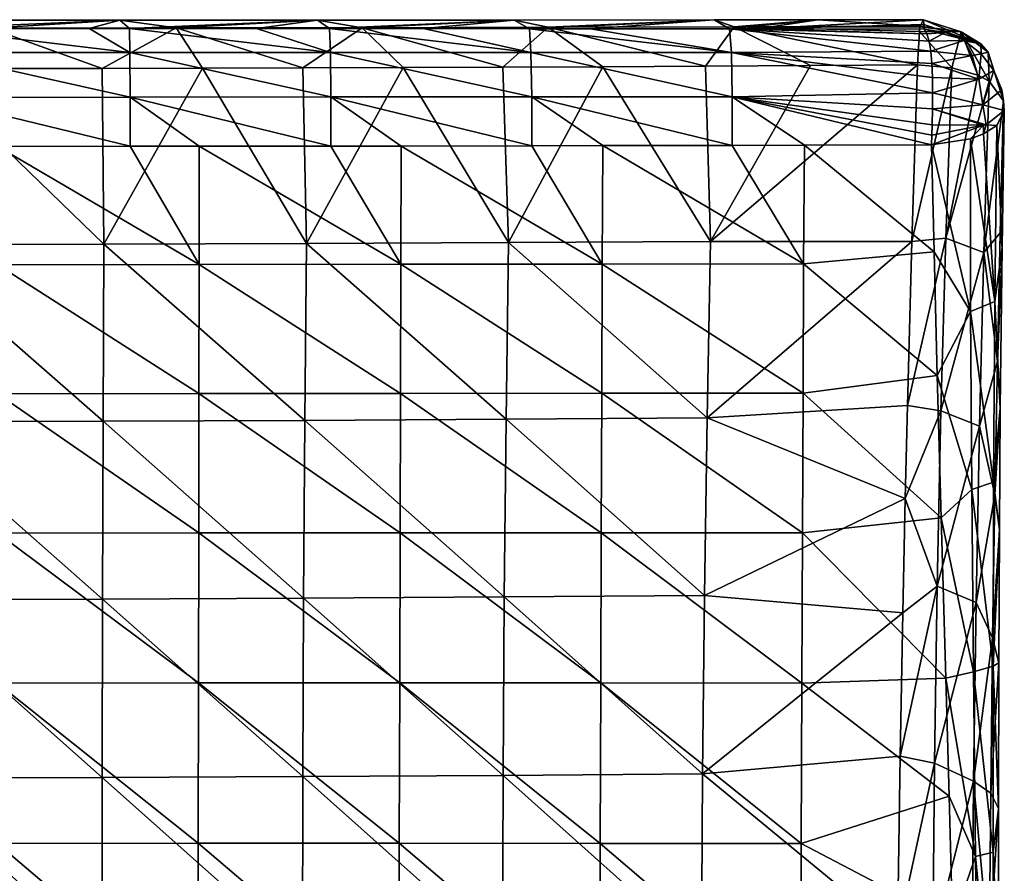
# Model space of a CAD drawing. Header units: millimetres. Extents: x -222 to 222, y 0 to 856.
# Tile 27 of 27: x 23 to 205, y 698 to 856. Entities that reach past the tile are written whole.
import ezdxf

# ---------------------------------------------------------------- set-up
doc = ezdxf.new("R2010")
doc.units = ezdxf.units.MM
doc.header["$LTSCALE"] = 65.185185
for name, color, linetype in [('18', 7, 'CONTINUOUS'), ('19', 7, 'CONTINUOUS'), ('20', 7, 'CONTINUOUS'), ('21', 7, 'CONTINUOUS'), ('23', 7, 'CONTINUOUS'), ('25', 7, 'CONTINUOUS'), ('27', 7, 'CONTINUOUS'), ('28', 7, 'CONTINUOUS'), ('29', 7, 'CONTINUOUS'), ('32', 7, 'CONTINUOUS'), ('33', 7, 'CONTINUOUS'), ('34', 7, 'CONTINUOUS')]:
    doc.layers.add(name, color=color, linetype=linetype)

msp = doc.modelspace()

# ---------------------------------------------------------------- linework, layer by layer
at = {"layer": '18', "linetype": 'Continuous'}
for points in [[(43.11, 832.3, -539.57), (55.88, 810.46, -528.59), (18.61, 832.29, -539.79), (43.11, 832.3, -539.57)], [(18.61, 832.29, -539.79), (55.88, 810.46, -528.59), (18.61, 810.4, -528.91), (18.61, 832.29, -539.79)], [(55.91, 832.31, -539.39), (55.88, 810.46, -528.59), (43.11, 832.3, -539.57), (55.91, 832.31, -539.39)], [(55.91, 832.31, -539.39), (93.14, 810.5, -527.92), (55.88, 810.46, -528.59), (55.91, 832.31, -539.39)], [(80.24, 832.34, -538.92), (93.14, 810.5, -527.92), (55.91, 832.31, -539.39), (80.24, 832.34, -538.92)], [(93.23, 832.35, -538.6), (93.14, 810.5, -527.92), (80.24, 832.34, -538.92), (93.23, 832.35, -538.6)], [(93.23, 832.35, -538.6), (130.39, 810.54, -526.89), (93.14, 810.5, -527.92), (93.23, 832.35, -538.6)], [(117.35, 832.39, -537.87), (130.39, 810.54, -526.89), (93.23, 832.35, -538.6), (117.35, 832.39, -537.87)], [(130.52, 832.42, -537.41), (130.39, 810.54, -526.89), (117.35, 832.39, -537.87), (130.52, 832.42, -537.41)], [(130.52, 832.42, -537.41), (167.62, 810.56, -525.5), (130.39, 810.54, -526.89), (130.52, 832.42, -537.41)], [(154.42, 832.47, -536.44), (167.62, 810.56, -525.5), (130.52, 832.42, -537.41), (154.42, 832.47, -536.44)], [(167.76, 832.5, -535.82), (167.62, 810.56, -525.5), (154.42, 832.47, -536.44), (167.76, 832.5, -535.82)], [(167.62, 810.56, -525.5), (167.76, 832.5, -535.82), (191.75, 812.8, -525.38), (167.62, 810.56, -525.5)], [(167.76, 832.5, -535.82), (191.29, 832.56, -534.61), (191.75, 812.8, -525.38), (167.76, 832.5, -535.82)], [(192.33, 789.96, -516.09), (167.62, 810.56, -525.5), (191.75, 812.8, -525.38), (192.33, 789.96, -516.09)], [(18.61, 810.4, -528.91), (55.84, 786.61, -518.44), (18.59, 786.55, -518.72), (18.61, 810.4, -528.91)], [(55.88, 810.46, -528.59), (55.84, 786.61, -518.44), (18.61, 810.4, -528.91), (55.88, 810.46, -528.59)], [(55.88, 810.46, -528.59), (93.08, 786.64, -517.87), (55.84, 786.61, -518.44), (55.88, 810.46, -528.59)], [(93.14, 810.5, -527.92), (93.08, 786.64, -517.87), (55.88, 810.46, -528.59), (93.14, 810.5, -527.92)], [(93.14, 810.5, -527.92), (130.31, 786.66, -516.99), (93.08, 786.64, -517.87), (93.14, 810.5, -527.92)], [(130.39, 810.54, -526.89), (130.31, 786.66, -516.99), (93.14, 810.5, -527.92), (130.39, 810.54, -526.89)], [(130.39, 810.54, -526.89), (167.52, 786.65, -515.81), (130.31, 786.66, -516.99), (130.39, 810.54, -526.89)], [(167.62, 810.56, -525.5), (167.52, 786.65, -515.81), (130.39, 810.54, -526.89), (167.62, 810.56, -525.5)], [(167.52, 786.65, -515.81), (167.62, 810.56, -525.5), (192.33, 789.96, -516.09), (167.52, 786.65, -515.81)], [(193.04, 763.64, -506.84), (167.52, 786.65, -515.81), (192.33, 789.96, -516.09), (193.04, 763.64, -506.84)], [(18.59, 786.55, -518.72), (55.8, 760.83, -508.98), (18.58, 760.78, -509.2), (18.59, 786.55, -518.72)], [(55.84, 786.61, -518.44), (55.8, 760.83, -508.98), (18.59, 786.55, -518.72), (55.84, 786.61, -518.44)], [(55.84, 786.61, -518.44), (93.02, 760.85, -508.49), (55.8, 760.83, -508.98), (55.84, 786.61, -518.44)], [(93.08, 786.64, -517.87), (93.02, 760.85, -508.49), (55.84, 786.61, -518.44), (93.08, 786.64, -517.87)], [(93.08, 786.64, -517.87), (130.22, 760.85, -507.75), (93.02, 760.85, -508.49), (93.08, 786.64, -517.87)], [(130.31, 786.66, -516.99), (130.22, 760.85, -507.75), (93.08, 786.64, -517.87), (130.31, 786.66, -516.99)], [(130.31, 786.66, -516.99), (167.41, 760.83, -506.76), (130.22, 760.85, -507.75), (130.31, 786.66, -516.99)], [(167.52, 786.65, -515.81), (167.41, 760.83, -506.76), (130.31, 786.66, -516.99), (167.52, 786.65, -515.81)], [(167.41, 760.83, -506.76), (167.52, 786.65, -515.81), (193.04, 763.64, -506.84), (167.41, 760.83, -506.76)], [(193.88, 734, -497.91), (167.41, 760.83, -506.76), (193.04, 763.64, -506.84), (193.88, 734, -497.91)], [(55.8, 760.83, -508.98), (55.76, 733.12, -500.19), (18.58, 760.78, -509.2), (55.8, 760.83, -508.98)], [(55.8, 760.83, -508.98), (92.95, 733.13, -499.79), (55.76, 733.12, -500.19), (55.8, 760.83, -508.98)], [(93.02, 760.85, -508.49), (92.95, 733.13, -499.79), (55.8, 760.83, -508.98), (93.02, 760.85, -508.49)], [(93.02, 760.85, -508.49), (130.13, 733.12, -499.18), (92.95, 733.13, -499.79), (93.02, 760.85, -508.49)], [(130.22, 760.85, -507.75), (130.13, 733.12, -499.18), (93.02, 760.85, -508.49), (130.22, 760.85, -507.75)], [(130.22, 760.85, -507.75), (167.3, 733.08, -498.36), (130.13, 733.12, -499.18), (130.22, 760.85, -507.75)], [(167.41, 760.83, -506.76), (167.3, 733.08, -498.36), (130.22, 760.85, -507.75), (167.41, 760.83, -506.76)], [(167.3, 733.08, -498.36), (167.41, 760.83, -506.76), (193.88, 734, -497.91), (167.3, 733.08, -498.36)], [(18.58, 760.78, -509.2), (55.76, 733.12, -500.19), (18.57, 733.08, -500.38), (18.58, 760.78, -509.2)], [(194.5, 712.19, -492.16), (167.3, 733.08, -498.36), (193.88, 734, -497.91), (194.5, 712.19, -492.16)], [(18.57, 733.08, -500.38), (55.72, 703.48, -492.1), (18.55, 703.45, -492.25), (18.57, 733.08, -500.38)], [(55.76, 733.12, -500.19), (55.72, 703.48, -492.1), (18.57, 733.08, -500.38), (55.76, 733.12, -500.19)], [(55.76, 733.12, -500.19), (92.88, 703.49, -491.77), (55.72, 703.48, -492.1), (55.76, 733.12, -500.19)], [(92.95, 733.13, -499.79), (92.88, 703.49, -491.77), (55.76, 733.12, -500.19), (92.95, 733.13, -499.79)], [(92.95, 733.13, -499.79), (130.03, 703.47, -491.28), (92.88, 703.49, -491.77), (92.95, 733.13, -499.79)], [(130.13, 733.12, -499.18), (130.03, 703.47, -491.28), (92.95, 733.13, -499.79), (130.13, 733.12, -499.18)], [(130.13, 733.12, -499.18), (167.17, 703.42, -490.61), (130.03, 703.47, -491.28), (130.13, 733.12, -499.18)], [(167.3, 733.08, -498.36), (167.17, 703.42, -490.61), (130.13, 733.12, -499.18), (167.3, 733.08, -498.36)], [(167.17, 703.42, -490.61), (167.3, 733.08, -498.36), (194.5, 712.19, -492.16), (167.17, 703.42, -490.61)], [(195.16, 688.76, -486.64), (167.17, 703.42, -490.61), (194.5, 712.19, -492.16), (195.16, 688.76, -486.64)], [(18.55, 703.45, -492.25), (55.67, 671.92, -484.68), (18.54, 671.89, -484.8), (18.55, 703.45, -492.25)], [(55.72, 703.48, -492.1), (55.67, 671.92, -484.68), (18.55, 703.45, -492.25), (55.72, 703.48, -492.1)], [(55.72, 703.48, -492.1), (92.81, 671.92, -484.42), (55.67, 671.92, -484.68), (55.72, 703.48, -492.1)], [(92.88, 703.49, -491.77), (92.81, 671.92, -484.42), (55.72, 703.48, -492.1), (92.88, 703.49, -491.77)], [(92.88, 703.49, -491.77), (129.93, 671.89, -484.03), (92.81, 671.92, -484.42), (92.88, 703.49, -491.77)], [(130.03, 703.47, -491.28), (129.93, 671.89, -484.03), (92.88, 703.49, -491.77), (130.03, 703.47, -491.28)], [(130.03, 703.47, -491.28), (167.04, 671.83, -483.51), (129.93, 671.89, -484.03), (130.03, 703.47, -491.28)], [(167.17, 703.42, -490.61), (167.04, 671.83, -483.51), (130.03, 703.47, -491.28), (167.17, 703.42, -490.61)], [(167.04, 671.83, -483.51), (167.17, 703.42, -490.61), (195.16, 688.76, -486.64), (167.04, 671.83, -483.51)]]:
    msp.add_3dface(points, dxfattribs=at)
at = {"layer": '19', "linetype": 'Continuous'}
for points in [[(4.71, 855.6, -521.98), (41.24, 855.61, -521.68), (5.99, 854.09, -529.55), (4.71, 855.6, -521.98)], [(5.99, 854.09, -529.55), (41.24, 855.61, -521.68), (35.54, 854.08, -529.37), (5.99, 854.09, -529.55)], [(35.54, 854.08, -529.37), (41.24, 855.61, -521.68), (42.98, 854.08, -529.28), (35.54, 854.08, -529.37)], [(41.24, 855.61, -521.68), (77.74, 855.62, -520.9), (42.98, 854.08, -529.28), (41.24, 855.61, -521.68)], [(42.98, 854.08, -529.28), (77.74, 855.62, -520.9), (66.45, 854.07, -528.9), (42.98, 854.08, -529.28)], [(66.45, 854.07, -528.9), (77.74, 855.62, -520.9), (79.97, 854.07, -528.61), (66.45, 854.07, -528.9)], [(77.74, 855.62, -520.9), (114.14, 855.64, -519.64), (79.97, 854.07, -528.61), (77.74, 855.62, -520.9)], [(79.97, 854.07, -528.61), (114.14, 855.64, -519.64), (97.36, 854.05, -528.15), (79.97, 854.07, -528.61)], [(97.36, 854.05, -528.15), (114.14, 855.64, -519.64), (116.95, 854.04, -527.53), (97.36, 854.05, -528.15)], [(114.14, 855.64, -519.64), (151.09, 855.67, -517.87), (116.95, 854.04, -527.53), (114.14, 855.64, -519.64)], [(116.95, 854.04, -527.53), (151.09, 855.67, -517.87), (128.25, 854.03, -527.12), (116.95, 854.04, -527.53)], [(128.25, 854.03, -527.12), (151.09, 855.67, -517.87), (153.91, 854, -526.04), (128.25, 854.03, -527.12)], [(151.09, 855.67, -517.87), (170.24, 855.68, -516.76), (153.91, 854, -526.04), (151.09, 855.67, -517.87)], [(153.91, 854, -526.04), (170.24, 855.68, -516.76), (159.1, 854, -525.8), (153.91, 854, -526.04)], [(189.79, 855.7, -515.49), (189.84, 854.81, -519.93), (159.1, 854, -525.8), (189.79, 855.7, -515.49)], [(170.24, 855.68, -516.76), (189.79, 855.7, -515.49), (159.1, 854, -525.8), (170.24, 855.68, -516.76)], [(189.84, 854.81, -519.93), (189.9, 853.96, -524.2), (159.1, 854, -525.8), (189.84, 854.81, -519.93)]]:
    msp.add_3dface(points, dxfattribs=at)
at = {"layer": '20', "linetype": 'Continuous'}
for points in [[(38.28, 814.21, -491.83), (4.68, 846.68, -505.2), (0.85, 814.1, -492.13), (38.28, 814.21, -491.83)], [(38.28, 814.21, -491.83), (37.98, 846.7, -504.95), (4.68, 846.68, -505.2), (38.28, 814.21, -491.83)], [(38.28, 814.21, -491.83), (56.52, 846.74, -504.65), (37.98, 846.7, -504.95), (38.28, 814.21, -491.83)], [(75.7, 814.36, -490.92), (56.52, 846.74, -504.65), (38.28, 814.21, -491.83), (75.7, 814.36, -490.92)], [(75.7, 814.36, -490.92), (75.04, 846.79, -504.22), (56.52, 846.74, -504.65), (75.7, 814.36, -490.92)], [(75.7, 814.36, -490.92), (93.57, 846.85, -503.68), (75.04, 846.79, -504.22), (75.7, 814.36, -490.92)], [(113.08, 814.54, -489.37), (93.57, 846.85, -503.68), (75.7, 814.36, -490.92), (113.08, 814.54, -489.37)], [(113.08, 814.54, -489.37), (112.01, 846.93, -503.01), (93.57, 846.85, -503.68), (113.08, 814.54, -489.37)], [(113.08, 814.54, -489.37), (130.49, 847.01, -502.23), (112.01, 846.93, -503.01), (113.08, 814.54, -489.37)], [(150.41, 814.73, -487.2), (130.49, 847.01, -502.23), (113.08, 814.54, -489.37), (150.41, 814.73, -487.2)], [(150.41, 814.73, -487.2), (149.47, 847.12, -501.31), (130.49, 847.01, -502.23), (150.41, 814.73, -487.2)], [(149.47, 847.12, -501.31), (150.41, 814.73, -487.2), (168.87, 847.24, -500.23), (149.47, 847.12, -501.31)], [(187.63, 814.7, -484.3), (188.67, 847.37, -499), (150.41, 814.73, -487.2), (187.63, 814.7, -484.3)], [(150.41, 814.73, -487.2), (188.67, 847.37, -499), (168.87, 847.24, -500.23), (150.41, 814.73, -487.2)], [(0.84, 781.38, -480.05), (38.14, 781.48, -479.69), (0.85, 814.1, -492.13), (0.84, 781.38, -480.05)], [(38.14, 781.48, -479.69), (38.28, 814.21, -491.83), (0.85, 814.1, -492.13), (38.14, 781.48, -479.69)], [(38.14, 781.48, -479.69), (75.41, 781.65, -478.6), (38.28, 814.21, -491.83), (38.14, 781.48, -479.69)], [(75.41, 781.65, -478.6), (75.7, 814.36, -490.92), (38.28, 814.21, -491.83), (75.41, 781.65, -478.6)], [(75.41, 781.65, -478.6), (112.63, 781.85, -476.78), (75.7, 814.36, -490.92), (75.41, 781.65, -478.6)], [(112.63, 781.85, -476.78), (113.08, 814.54, -489.37), (75.7, 814.36, -490.92), (112.63, 781.85, -476.78)], [(112.63, 781.85, -476.78), (149.77, 782.09, -474.22), (113.08, 814.54, -489.37), (112.63, 781.85, -476.78)], [(149.77, 782.09, -474.22), (150.41, 814.73, -487.2), (113.08, 814.54, -489.37), (149.77, 782.09, -474.22)], [(149.77, 782.09, -474.22), (187.63, 814.7, -484.3), (150.41, 814.73, -487.2), (149.77, 782.09, -474.22)], [(186.8, 784.37, -471.73), (187.63, 814.7, -484.3), (149.77, 782.09, -474.22), (186.8, 784.37, -471.73)], [(186.39, 767.23, -465.08), (186.8, 784.37, -471.73), (149.77, 782.09, -474.22), (186.39, 767.23, -465.08)], [(38.03, 748.62, -468.57), (38.14, 781.48, -479.69), (0.84, 781.38, -480.05), (38.03, 748.62, -468.57)], [(0.84, 748.52, -468.98), (38.03, 748.62, -468.57), (0.84, 781.38, -480.05), (0.84, 748.52, -468.98)], [(38.03, 748.62, -468.57), (75.19, 748.79, -467.32), (38.14, 781.48, -479.69), (38.03, 748.62, -468.57)], [(75.19, 748.79, -467.32), (75.41, 781.65, -478.6), (38.14, 781.48, -479.69), (75.19, 748.79, -467.32)], [(75.19, 748.79, -467.32), (112.28, 749.02, -465.23), (75.41, 781.65, -478.6), (75.19, 748.79, -467.32)], [(112.28, 749.02, -465.23), (112.63, 781.85, -476.78), (75.41, 781.65, -478.6), (112.28, 749.02, -465.23)], [(112.28, 749.02, -465.23), (149.28, 749.29, -462.32), (112.63, 781.85, -476.78), (112.28, 749.02, -465.23)], [(149.28, 749.29, -462.32), (149.77, 782.09, -474.22), (112.63, 781.85, -476.78), (149.28, 749.29, -462.32)], [(149.28, 749.29, -462.32), (186.39, 767.23, -465.08), (149.77, 782.09, -474.22), (149.28, 749.29, -462.32)], [(185.94, 746.07, -457.33), (186.39, 767.23, -465.08), (149.28, 749.29, -462.32), (185.94, 746.07, -457.33)], [(37.96, 715.62, -458.45), (38.03, 748.62, -468.57), (0.84, 748.52, -468.98), (37.96, 715.62, -458.45)], [(0.84, 715.52, -458.92), (37.96, 715.62, -458.45), (0.84, 748.52, -468.98), (0.84, 715.52, -458.92)], [(37.96, 715.62, -458.45), (75.05, 715.8, -457.05), (38.03, 748.62, -468.57), (37.96, 715.62, -458.45)], [(75.05, 715.8, -457.05), (75.19, 748.79, -467.32), (38.03, 748.62, -468.57), (75.05, 715.8, -457.05)], [(75.05, 715.8, -457.05), (112.06, 716.04, -454.73), (75.19, 748.79, -467.32), (75.05, 715.8, -457.05)], [(112.06, 716.04, -454.73), (112.28, 749.02, -465.23), (75.19, 748.79, -467.32), (112.06, 716.04, -454.73)], [(112.06, 716.04, -454.73), (148.95, 716.34, -451.49), (112.28, 749.02, -465.23), (112.06, 716.04, -454.73)], [(148.95, 716.34, -451.49), (149.28, 749.29, -462.32), (112.28, 749.02, -465.23), (148.95, 716.34, -451.49)], [(148.95, 716.34, -451.49), (185.94, 746.07, -457.33), (149.28, 749.29, -462.32), (148.95, 716.34, -451.49)], [(185.45, 719.61, -448.32), (185.94, 746.07, -457.33), (148.95, 716.34, -451.49), (185.45, 719.61, -448.32)], [(184.98, 686.63, -438.15), (185.45, 719.61, -448.32), (148.95, 716.34, -451.49), (184.98, 686.63, -438.15)], [(37.93, 682.48, -449.34), (37.96, 715.62, -458.45), (0.84, 715.52, -458.92), (37.93, 682.48, -449.34)], [(0.84, 682.38, -449.86), (37.93, 682.48, -449.34), (0.84, 715.52, -458.92), (0.84, 682.38, -449.86)], [(37.93, 682.48, -449.34), (74.98, 682.66, -447.81), (37.96, 715.62, -458.45), (37.93, 682.48, -449.34)], [(74.98, 682.66, -447.81), (75.05, 715.8, -457.05), (37.96, 715.62, -458.45), (74.98, 682.66, -447.81)], [(74.98, 682.66, -447.81), (111.94, 682.91, -445.28), (75.05, 715.8, -457.05), (74.98, 682.66, -447.81)], [(111.94, 682.91, -445.28), (112.06, 716.04, -454.73), (75.05, 715.8, -457.05), (111.94, 682.91, -445.28)], [(111.94, 682.91, -445.28), (148.77, 683.23, -441.74), (112.06, 716.04, -454.73), (111.94, 682.91, -445.28)], [(148.77, 683.23, -441.74), (148.95, 716.34, -451.49), (112.06, 716.04, -454.73), (148.77, 683.23, -441.74)], [(148.77, 683.23, -441.74), (184.98, 686.63, -438.15), (148.95, 716.34, -451.49), (148.77, 683.23, -441.74)]]:
    msp.add_3dface(points, dxfattribs=at)
at = {"layer": '21', "linetype": 'Continuous'}
for points in [[(204.59, 840.7, -512.31), (203.97, 816.32, -500.89), (204.66, 839.79, -517.18), (204.59, 840.7, -512.31)], [(204.66, 839.79, -517.18), (203.97, 816.32, -500.89), (204.72, 838.92, -521.84), (204.66, 839.79, -517.18)], [(204.72, 838.92, -521.84), (203.97, 816.32, -500.89), (204.72, 838.81, -521.8), (204.72, 838.92, -521.84)], [(204.72, 838.81, -521.8), (203.97, 816.32, -500.89), (204.72, 838.71, -521.75), (204.72, 838.81, -521.8)], [(204.72, 838.71, -521.75), (203.97, 816.32, -500.89), (204.31, 813.58, -511.08), (204.72, 838.71, -521.75)], [(203.97, 816.32, -500.89), (203.45, 792.52, -490.46), (204.31, 813.58, -511.08), (203.97, 816.32, -500.89)], [(204.31, 813.58, -511.08), (203.45, 792.52, -490.46), (203.98, 783.88, -500.6), (204.31, 813.58, -511.08)], [(203.45, 792.52, -490.46), (202.98, 767.87, -480.43), (203.98, 783.88, -500.6), (203.45, 792.52, -490.46)], [(203.98, 783.88, -500.6), (202.98, 767.87, -480.43), (203.82, 761.41, -493.88), (203.98, 783.88, -500.6)], [(202.98, 767.87, -480.43), (202.56, 741.44, -470.5), (203.82, 761.41, -493.88), (202.98, 767.87, -480.43)], [(203.82, 761.41, -493.88), (202.56, 741.44, -470.5), (203.71, 736.83, -487.49), (203.82, 761.41, -493.88)], [(202.56, 741.44, -470.5), (202.2, 712.75, -460.69), (203.71, 736.83, -487.49), (202.56, 741.44, -470.5)], [(203.71, 736.83, -487.49), (202.2, 712.75, -460.69), (203.62, 709.92, -481.45), (203.71, 736.83, -487.49)], [(202.2, 712.75, -460.69), (201.94, 683.36, -451.64), (203.62, 709.92, -481.45), (202.2, 712.75, -460.69)], [(203.62, 709.92, -481.45), (201.94, 683.36, -451.64), (203.56, 680.74, -475.84), (203.62, 709.92, -481.45)]]:
    msp.add_3dface(points, dxfattribs=at)
at = {"layer": '23', "linetype": 'Continuous'}
for points in [[(204.72, 838.71, -521.75), (204.31, 813.58, -511.08), (203.36, 836.14, -527.38), (204.72, 838.71, -521.75)], [(203.36, 836.14, -527.38), (202.96, 803.63, -513.75), (200.87, 834.59, -530.68), (203.36, 836.14, -527.38)], [(203.36, 836.14, -527.38), (204.31, 813.58, -511.08), (202.96, 803.63, -513.75), (203.36, 836.14, -527.38)], [(191.29, 832.56, -534.61), (198.44, 833.69, -532.53), (198.49, 801.79, -518.5), (191.29, 832.56, -534.61)], [(200.87, 834.59, -530.68), (202.96, 803.63, -513.75), (198.44, 833.69, -532.53), (200.87, 834.59, -530.68)], [(198.44, 833.69, -532.53), (202.96, 803.63, -513.75), (198.49, 801.79, -518.5), (198.44, 833.69, -532.53)], [(191.75, 812.8, -525.38), (191.29, 832.56, -534.61), (198.49, 801.79, -518.5), (191.75, 812.8, -525.38)], [(192.33, 789.96, -516.09), (191.75, 812.8, -525.38), (198.49, 801.79, -518.5), (192.33, 789.96, -516.09)], [(204.31, 813.58, -511.08), (203.98, 783.88, -500.6), (202.96, 803.63, -513.75), (204.31, 813.58, -511.08)], [(202.96, 803.63, -513.75), (202.74, 770.23, -502.33), (198.49, 801.79, -518.5), (202.96, 803.63, -513.75)], [(202.96, 803.63, -513.75), (203.98, 783.88, -500.6), (202.74, 770.23, -502.33), (202.96, 803.63, -513.75)], [(192.33, 789.96, -516.09), (198.49, 801.79, -518.5), (198.7, 768.84, -506.65), (192.33, 789.96, -516.09)], [(198.49, 801.79, -518.5), (202.74, 770.23, -502.33), (198.7, 768.84, -506.65), (198.49, 801.79, -518.5)], [(193.04, 763.64, -506.84), (192.33, 789.96, -516.09), (198.7, 768.84, -506.65), (193.04, 763.64, -506.84)], [(203.98, 783.88, -500.6), (203.82, 761.41, -493.88), (202.74, 770.23, -502.33), (203.98, 783.88, -500.6)], [(202.74, 770.23, -502.33), (202.66, 736.24, -492.71), (198.7, 768.84, -506.65), (202.74, 770.23, -502.33)], [(202.74, 770.23, -502.33), (203.82, 761.41, -493.88), (202.66, 736.24, -492.71), (202.74, 770.23, -502.33)], [(193.04, 763.64, -506.84), (198.7, 768.84, -506.65), (199.03, 735.18, -496.59), (193.04, 763.64, -506.84)], [(198.7, 768.84, -506.65), (202.66, 736.24, -492.71), (199.03, 735.18, -496.59), (198.7, 768.84, -506.65)], [(193.88, 734, -497.91), (193.04, 763.64, -506.84), (199.03, 735.18, -496.59), (193.88, 734, -497.91)], [(203.82, 761.41, -493.88), (203.71, 736.83, -487.49), (202.66, 736.24, -492.71), (203.82, 761.41, -493.88)], [(202.66, 736.24, -492.71), (202.65, 701.83, -484.58), (199.03, 735.18, -496.59), (202.66, 736.24, -492.71)], [(202.66, 736.24, -492.71), (203.62, 709.92, -481.45), (202.65, 701.83, -484.58), (202.66, 736.24, -492.71)], [(203.71, 736.83, -487.49), (203.62, 709.92, -481.45), (202.66, 736.24, -492.71), (203.71, 736.83, -487.49)], [(193.88, 734, -497.91), (199.03, 735.18, -496.59), (199.42, 701.04, -488.03), (193.88, 734, -497.91)], [(194.5, 712.19, -492.16), (193.88, 734, -497.91), (199.42, 701.04, -488.03), (194.5, 712.19, -492.16)], [(199.03, 735.18, -496.59), (202.65, 701.83, -484.58), (199.42, 701.04, -488.03), (199.03, 735.18, -496.59)], [(195.16, 688.76, -486.64), (194.5, 712.19, -492.16), (199.42, 701.04, -488.03), (195.16, 688.76, -486.64)], [(203.62, 709.92, -481.45), (203.56, 680.74, -475.84), (202.65, 701.83, -484.58), (203.62, 709.92, -481.45)], [(195.16, 688.76, -486.64), (199.42, 701.04, -488.03), (199.82, 666.54, -480.73), (195.16, 688.76, -486.64)], [(202.65, 701.83, -484.58), (202.68, 667.14, -477.69), (199.42, 701.04, -488.03), (202.65, 701.83, -484.58)], [(199.42, 701.04, -488.03), (202.68, 667.14, -477.69), (199.82, 666.54, -480.73), (199.42, 701.04, -488.03)], [(202.65, 701.83, -484.58), (203.56, 680.74, -475.84), (202.68, 667.14, -477.69), (202.65, 701.83, -484.58)]]:
    msp.add_3dface(points, dxfattribs=at)
at = {"layer": '25', "linetype": 'Continuous'}
for points in [[(188.67, 847.37, -499), (187.63, 814.7, -484.3), (195, 846.82, -499.82), (188.67, 847.37, -499)], [(195, 846.82, -499.82), (187.63, 814.7, -484.3), (193.88, 815.32, -485.48), (195, 846.82, -499.82)], [(195, 846.82, -499.82), (193.88, 815.32, -485.48), (199.83, 845.42, -502.52), (195, 846.82, -499.82)], [(193.88, 815.32, -485.48), (201.95, 844.33, -504.71), (199.83, 845.42, -502.52), (193.88, 815.32, -485.48)], [(200.95, 812.68, -490.1), (201.95, 844.33, -504.71), (193.88, 815.32, -485.48), (200.95, 812.68, -490.1)], [(200.95, 812.68, -490.1), (204.59, 840.7, -512.31), (201.95, 844.33, -504.71), (200.95, 812.68, -490.1)], [(203.97, 816.32, -500.89), (204.59, 840.7, -512.31), (200.95, 812.68, -490.1), (203.97, 816.32, -500.89)], [(203.45, 792.52, -490.46), (203.97, 816.32, -500.89), (200.95, 812.68, -490.1), (203.45, 792.52, -490.46)], [(187.63, 814.7, -484.3), (186.8, 784.37, -471.73), (193.88, 815.32, -485.48), (187.63, 814.7, -484.3)], [(193.88, 815.32, -485.48), (186.8, 784.37, -471.73), (192.97, 783.38, -472.11), (193.88, 815.32, -485.48)], [(200.95, 812.68, -490.1), (193.88, 815.32, -485.48), (192.97, 783.38, -472.11), (200.95, 812.68, -490.1)], [(200.13, 780.55, -476.54), (200.95, 812.68, -490.1), (192.97, 783.38, -472.11), (200.13, 780.55, -476.54)], [(200.13, 780.55, -476.54), (203.45, 792.52, -490.46), (200.95, 812.68, -490.1), (200.13, 780.55, -476.54)], [(202.98, 767.87, -480.43), (203.45, 792.52, -490.46), (200.13, 780.55, -476.54), (202.98, 767.87, -480.43)], [(186.8, 784.37, -471.73), (186.39, 767.23, -465.08), (192.97, 783.38, -472.11), (186.8, 784.37, -471.73)], [(192.97, 783.38, -472.11), (186.39, 767.23, -465.08), (192.28, 751.02, -459.78), (192.97, 783.38, -472.11)], [(200.13, 780.55, -476.54), (192.97, 783.38, -472.11), (192.28, 751.02, -459.78), (200.13, 780.55, -476.54)], [(199.5, 747.96, -464.08), (200.13, 780.55, -476.54), (192.28, 751.02, -459.78), (199.5, 747.96, -464.08)], [(199.5, 747.96, -464.08), (202.98, 767.87, -480.43), (200.13, 780.55, -476.54), (199.5, 747.96, -464.08)], [(186.39, 767.23, -465.08), (185.94, 746.07, -457.33), (192.28, 751.02, -459.78), (186.39, 767.23, -465.08)], [(202.56, 741.44, -470.5), (202.98, 767.87, -480.43), (199.5, 747.96, -464.08), (202.56, 741.44, -470.5)], [(185.94, 746.07, -457.33), (185.45, 719.61, -448.32), (192.28, 751.02, -459.78), (185.94, 746.07, -457.33)], [(192.28, 751.02, -459.78), (185.45, 719.61, -448.32), (191.79, 718.26, -448.51), (192.28, 751.02, -459.78)], [(199.5, 747.96, -464.08), (192.28, 751.02, -459.78), (191.79, 718.26, -448.51), (199.5, 747.96, -464.08)], [(199.04, 714.96, -452.74), (199.5, 747.96, -464.08), (191.79, 718.26, -448.51), (199.04, 714.96, -452.74)], [(199.04, 714.96, -452.74), (202.56, 741.44, -470.5), (199.5, 747.96, -464.08), (199.04, 714.96, -452.74)], [(202.2, 712.75, -460.69), (202.56, 741.44, -470.5), (199.04, 714.96, -452.74), (202.2, 712.75, -460.69)], [(185.45, 719.61, -448.32), (184.98, 686.63, -438.15), (191.79, 718.26, -448.51), (185.45, 719.61, -448.32)], [(191.79, 718.26, -448.51), (184.98, 686.63, -438.15), (191.51, 685.14, -438.32), (191.79, 718.26, -448.51)], [(199.04, 714.96, -452.74), (191.79, 718.26, -448.51), (191.51, 685.14, -438.32), (199.04, 714.96, -452.74)], [(198.76, 681.59, -442.55), (199.04, 714.96, -452.74), (191.51, 685.14, -438.32), (198.76, 681.59, -442.55)], [(198.76, 681.59, -442.55), (201.94, 683.36, -451.64), (199.04, 714.96, -452.74), (198.76, 681.59, -442.55)], [(201.94, 683.36, -451.64), (202.2, 712.75, -460.69), (199.04, 714.96, -452.74), (201.94, 683.36, -451.64)]]:
    msp.add_3dface(points, dxfattribs=at)
at = {"layer": '27', "linetype": 'Continuous'}
for points in [[(41.24, 855.61, -521.68), (4.71, 855.6, -521.98), (17.2, 854.14, -511.95), (41.24, 855.61, -521.68)], [(41.24, 855.61, -521.68), (17.2, 854.14, -511.95), (51.61, 854.17, -511.56), (41.24, 855.61, -521.68)], [(77.74, 855.62, -520.9), (41.24, 855.61, -521.68), (51.61, 854.17, -511.56), (77.74, 855.62, -520.9)], [(77.74, 855.62, -520.9), (51.61, 854.17, -511.56), (86.01, 854.22, -510.78), (77.74, 855.62, -520.9)], [(114.14, 855.64, -519.64), (77.74, 855.62, -520.9), (86.01, 854.22, -510.78), (114.14, 855.64, -519.64)], [(114.14, 855.64, -519.64), (86.01, 854.22, -510.78), (120.41, 854.3, -509.61), (114.14, 855.64, -519.64)], [(151.09, 855.67, -517.87), (114.14, 855.64, -519.64), (120.41, 854.3, -509.61), (151.09, 855.67, -517.87)], [(151.09, 855.67, -517.87), (120.41, 854.3, -509.61), (154.78, 854.41, -508.05), (151.09, 855.67, -517.87)], [(170.24, 855.68, -516.76), (151.09, 855.67, -517.87), (154.78, 854.41, -508.05), (170.24, 855.68, -516.76)], [(170.24, 855.68, -516.76), (154.78, 854.41, -508.05), (189.14, 854.53, -506.1), (170.24, 855.68, -516.76)], [(189.79, 855.7, -515.49), (170.24, 855.68, -516.76), (189.14, 854.53, -506.1), (189.79, 855.7, -515.49)], [(4.68, 846.68, -505.2), (37.98, 846.7, -504.95), (17.2, 854.14, -511.95), (4.68, 846.68, -505.2)], [(17.2, 854.14, -511.95), (37.98, 846.7, -504.95), (51.61, 854.17, -511.56), (17.2, 854.14, -511.95)], [(37.98, 846.7, -504.95), (56.52, 846.74, -504.65), (51.61, 854.17, -511.56), (37.98, 846.7, -504.95)], [(51.61, 854.17, -511.56), (75.04, 846.79, -504.22), (86.01, 854.22, -510.78), (51.61, 854.17, -511.56)], [(56.52, 846.74, -504.65), (75.04, 846.79, -504.22), (51.61, 854.17, -511.56), (56.52, 846.74, -504.65)], [(75.04, 846.79, -504.22), (93.57, 846.85, -503.68), (86.01, 854.22, -510.78), (75.04, 846.79, -504.22)], [(86.01, 854.22, -510.78), (112.01, 846.93, -503.01), (120.41, 854.3, -509.61), (86.01, 854.22, -510.78)], [(93.57, 846.85, -503.68), (112.01, 846.93, -503.01), (86.01, 854.22, -510.78), (93.57, 846.85, -503.68)], [(112.01, 846.93, -503.01), (130.49, 847.01, -502.23), (120.41, 854.3, -509.61), (112.01, 846.93, -503.01)], [(120.41, 854.3, -509.61), (149.47, 847.12, -501.31), (154.78, 854.41, -508.05), (120.41, 854.3, -509.61)], [(130.49, 847.01, -502.23), (149.47, 847.12, -501.31), (120.41, 854.3, -509.61), (130.49, 847.01, -502.23)], [(149.47, 847.12, -501.31), (168.87, 847.24, -500.23), (154.78, 854.41, -508.05), (149.47, 847.12, -501.31)], [(189.14, 854.53, -506.1), (154.78, 854.41, -508.05), (189.12, 854.39, -505.81), (189.14, 854.53, -506.1)], [(168.87, 847.24, -500.23), (188.67, 847.37, -499), (154.78, 854.41, -508.05), (168.87, 847.24, -500.23)], [(154.78, 854.41, -508.05), (188.67, 847.37, -499), (189.02, 853.51, -504.3), (154.78, 854.41, -508.05)], [(189.12, 854.39, -505.81), (154.78, 854.41, -508.05), (189.02, 853.51, -504.3), (189.12, 854.39, -505.81)]]:
    msp.add_3dface(points, dxfattribs=at)
at = {"layer": '28', "linetype": 'Continuous'}
for points in [[(189.79, 855.7, -515.49), (189.14, 854.53, -506.1), (196.73, 853.47, -508.23), (189.79, 855.7, -515.49)], [(189.79, 855.7, -515.49), (196.73, 853.47, -508.23), (200.39, 851.24, -514.47), (189.79, 855.7, -515.49)], [(189.12, 854.39, -505.81), (189.02, 853.51, -504.3), (196.73, 853.47, -508.23), (189.12, 854.39, -505.81)], [(189.14, 854.53, -506.1), (189.12, 854.39, -505.81), (196.73, 853.47, -508.23), (189.14, 854.53, -506.1)], [(188.67, 847.37, -499), (195, 846.82, -499.82), (189.02, 853.51, -504.3), (188.67, 847.37, -499)], [(189.02, 853.51, -504.3), (195, 846.82, -499.82), (196.73, 853.47, -508.23), (189.02, 853.51, -504.3)], [(195, 846.82, -499.82), (199.83, 845.42, -502.52), (196.73, 853.47, -508.23), (195, 846.82, -499.82)], [(199.83, 845.42, -502.52), (201.95, 844.33, -504.71), (196.73, 853.47, -508.23), (199.83, 845.42, -502.52)], [(196.73, 853.47, -508.23), (201.95, 844.33, -504.71), (201.73, 849.68, -514.14), (196.73, 853.47, -508.23)], [(196.73, 853.47, -508.23), (201.73, 849.68, -514.14), (200.39, 851.24, -514.47), (196.73, 853.47, -508.23)], [(201.95, 844.33, -504.71), (204.59, 840.7, -512.31), (201.73, 849.68, -514.14), (201.95, 844.33, -504.71)]]:
    msp.add_3dface(points, dxfattribs=at)
at = {"layer": '29', "linetype": 'Continuous'}
for points in [[(189.84, 854.81, -519.93), (189.79, 855.7, -515.49), (200.39, 851.24, -514.47), (189.84, 854.81, -519.93)], [(189.9, 853.96, -524.2), (189.84, 854.81, -519.93), (200.39, 851.24, -514.47), (189.9, 853.96, -524.2)], [(189.9, 853.96, -524.2), (200.39, 851.24, -514.47), (193.76, 853.34, -524.49), (189.9, 853.96, -524.2)], [(193.76, 853.34, -524.49), (200.39, 851.24, -514.47), (197.29, 851.83, -524.42), (193.76, 853.34, -524.49)], [(197.29, 851.83, -524.42), (200.39, 851.24, -514.47), (197.36, 851.79, -524.42), (197.29, 851.83, -524.42)], [(197.36, 851.79, -524.42), (200.39, 851.24, -514.47), (200.44, 849.4, -524.04), (197.36, 851.79, -524.42)], [(200.39, 851.24, -514.47), (201.73, 849.68, -514.14), (200.44, 849.4, -524.04), (200.39, 851.24, -514.47)], [(200.44, 849.4, -524.04), (201.73, 849.68, -514.14), (202.8, 846.32, -523.43), (200.44, 849.4, -524.04)], [(201.73, 849.68, -514.14), (204.59, 840.7, -512.31), (202.8, 846.32, -523.43), (201.73, 849.68, -514.14)], [(202.8, 846.32, -523.43), (204.59, 840.7, -512.31), (204.26, 842.74, -522.66), (202.8, 846.32, -523.43)], [(204.59, 840.7, -512.31), (204.66, 839.79, -517.18), (204.26, 842.74, -522.66), (204.59, 840.7, -512.31)], [(204.66, 839.79, -517.18), (204.72, 838.92, -521.84), (204.26, 842.74, -522.66), (204.66, 839.79, -517.18)]]:
    msp.add_3dface(points, dxfattribs=at)
at = {"layer": '32', "linetype": 'Continuous'}
for points in [[(5.99, 854.09, -529.55), (35.54, 854.08, -529.37), (43.09, 849.64, -537.28), (5.99, 854.09, -529.55)], [(5.99, 854.09, -529.55), (43.09, 849.64, -537.28), (6.01, 849.62, -537.57), (5.99, 854.09, -529.55)], [(35.54, 854.08, -529.37), (42.98, 854.08, -529.28), (43.09, 849.64, -537.28), (35.54, 854.08, -529.37)], [(42.98, 854.08, -529.28), (66.45, 854.07, -528.9), (80.16, 849.64, -536.58), (42.98, 854.08, -529.28)], [(42.98, 854.08, -529.28), (80.16, 849.64, -536.58), (43.09, 849.64, -537.28), (42.98, 854.08, -529.28)], [(66.45, 854.07, -528.9), (79.97, 854.07, -528.61), (80.16, 849.64, -536.58), (66.45, 854.07, -528.9)], [(79.97, 854.07, -528.61), (97.36, 854.05, -528.15), (117.22, 849.64, -535.48), (79.97, 854.07, -528.61)], [(79.97, 854.07, -528.61), (117.22, 849.64, -535.48), (80.16, 849.64, -536.58), (79.97, 854.07, -528.61)], [(97.36, 854.05, -528.15), (116.95, 854.04, -527.53), (117.22, 849.64, -535.48), (97.36, 854.05, -528.15)], [(116.95, 854.04, -527.53), (128.25, 854.03, -527.12), (154.27, 849.62, -533.96), (116.95, 854.04, -527.53)], [(116.95, 854.04, -527.53), (154.27, 849.62, -533.96), (117.22, 849.64, -535.48), (116.95, 854.04, -527.53)], [(128.25, 854.03, -527.12), (153.91, 854, -526.04), (154.27, 849.62, -533.96), (128.25, 854.03, -527.12)], [(153.91, 854, -526.04), (159.1, 854, -525.8), (190.42, 853.11, -526.97), (153.91, 854, -526.04)], [(191.12, 849.86, -531.79), (153.91, 854, -526.04), (190.82, 851.73, -529.53), (191.12, 849.86, -531.79)], [(153.91, 854, -526.04), (191.12, 849.86, -531.79), (154.27, 849.62, -533.96), (153.91, 854, -526.04)], [(190.82, 851.73, -529.53), (153.91, 854, -526.04), (190.42, 853.11, -526.97), (190.82, 851.73, -529.53)], [(159.1, 854, -525.8), (189.9, 853.96, -524.2), (190.42, 853.11, -526.97), (159.1, 854, -525.8)], [(43.09, 849.64, -537.28), (43.13, 841.37, -541.21), (6.01, 849.62, -537.57), (43.09, 849.64, -537.28)], [(6.01, 849.62, -537.57), (43.13, 841.37, -541.21), (6.02, 841.32, -541.49), (6.01, 849.62, -537.57)], [(80.16, 849.64, -536.58), (80.25, 841.42, -540.52), (43.09, 849.64, -537.28), (80.16, 849.64, -536.58)], [(43.09, 849.64, -537.28), (80.25, 841.42, -540.52), (43.13, 841.37, -541.21), (43.09, 849.64, -537.28)], [(117.22, 849.64, -535.48), (117.35, 841.45, -539.43), (80.16, 849.64, -536.58), (117.22, 849.64, -535.48)], [(80.16, 849.64, -536.58), (117.35, 841.45, -539.43), (80.25, 841.42, -540.52), (80.16, 849.64, -536.58)], [(154.27, 849.62, -533.96), (154.44, 841.47, -537.92), (117.22, 849.64, -535.48), (154.27, 849.62, -533.96)], [(117.22, 849.64, -535.48), (154.44, 841.47, -537.92), (117.35, 841.45, -539.43), (117.22, 849.64, -535.48)], [(191.12, 849.86, -531.79), (191.31, 847.59, -533.65), (154.27, 849.62, -533.96), (191.12, 849.86, -531.79)], [(191.42, 844.99, -535.04), (191.46, 842.16, -535.9), (154.27, 849.62, -533.96), (191.42, 844.99, -535.04)], [(154.27, 849.62, -533.96), (191.46, 842.16, -535.9), (154.44, 841.47, -537.92), (154.27, 849.62, -533.96)], [(191.31, 847.59, -533.65), (191.42, 844.99, -535.04), (154.27, 849.62, -533.96), (191.31, 847.59, -533.65)], [(43.13, 841.37, -541.21), (43.11, 832.3, -539.57), (6.02, 841.32, -541.49), (43.13, 841.37, -541.21)], [(43.11, 832.3, -539.57), (18.61, 832.29, -539.79), (6.02, 841.32, -541.49), (43.11, 832.3, -539.57)], [(55.91, 832.31, -539.39), (43.11, 832.3, -539.57), (43.13, 841.37, -541.21), (55.91, 832.31, -539.39)], [(80.25, 841.42, -540.52), (80.24, 832.34, -538.92), (43.13, 841.37, -541.21), (80.25, 841.42, -540.52)], [(80.24, 832.34, -538.92), (55.91, 832.31, -539.39), (43.13, 841.37, -541.21), (80.24, 832.34, -538.92)], [(93.23, 832.35, -538.6), (80.24, 832.34, -538.92), (80.25, 841.42, -540.52), (93.23, 832.35, -538.6)], [(117.35, 841.45, -539.43), (117.35, 832.39, -537.87), (80.25, 841.42, -540.52), (117.35, 841.45, -539.43)], [(117.35, 832.39, -537.87), (93.23, 832.35, -538.6), (80.25, 841.42, -540.52), (117.35, 832.39, -537.87)], [(154.44, 841.47, -537.92), (154.42, 832.47, -536.44), (117.35, 841.45, -539.43), (154.44, 841.47, -537.92)], [(154.42, 832.47, -536.44), (130.52, 832.42, -537.41), (117.35, 841.45, -539.43), (154.42, 832.47, -536.44)], [(130.52, 832.42, -537.41), (117.35, 832.39, -537.87), (117.35, 841.45, -539.43), (130.52, 832.42, -537.41)], [(167.76, 832.5, -535.82), (154.42, 832.47, -536.44), (154.44, 841.47, -537.92), (167.76, 832.5, -535.82)], [(191.46, 842.16, -535.9), (191.44, 839.22, -536.18), (154.44, 841.47, -537.92), (191.46, 842.16, -535.9)], [(191.29, 832.56, -534.61), (167.76, 832.5, -535.82), (154.44, 841.47, -537.92), (191.29, 832.56, -534.61)], [(191.34, 834.38, -535.37), (191.29, 832.56, -534.61), (154.44, 841.47, -537.92), (191.34, 834.38, -535.37)], [(191.38, 836.28, -535.89), (191.34, 834.38, -535.37), (154.44, 841.47, -537.92), (191.38, 836.28, -535.89)], [(191.44, 839.22, -536.18), (191.38, 836.28, -535.89), (154.44, 841.47, -537.92), (191.44, 839.22, -536.18)]]:
    msp.add_3dface(points, dxfattribs=at)
at = {"layer": '33', "linetype": 'Continuous'}
for points in [[(190.42, 853.11, -526.97), (189.9, 853.96, -524.2), (193.76, 853.34, -524.49), (190.42, 853.11, -526.97)], [(190.82, 851.73, -529.53), (190.42, 853.11, -526.97), (193.76, 853.34, -524.49), (190.82, 851.73, -529.53)], [(190.82, 851.73, -529.53), (193.76, 853.34, -524.49), (197.29, 851.83, -524.42), (190.82, 851.73, -529.53)], [(191.12, 849.86, -531.79), (190.82, 851.73, -529.53), (197.29, 851.83, -524.42), (191.12, 849.86, -531.79)], [(191.12, 849.86, -531.79), (197.29, 851.83, -524.42), (198.8, 849.11, -528.43), (191.12, 849.86, -531.79)], [(197.29, 851.83, -524.42), (197.36, 851.79, -524.42), (198.8, 849.11, -528.43), (197.29, 851.83, -524.42)], [(197.36, 851.79, -524.42), (200.44, 849.4, -524.04), (198.8, 849.11, -528.43), (197.36, 851.79, -524.42)], [(191.31, 847.59, -533.65), (191.12, 849.86, -531.79), (198.8, 849.11, -528.43), (191.31, 847.59, -533.65)], [(191.31, 847.59, -533.65), (198.8, 849.11, -528.43), (199.99, 844.74, -531.2), (191.31, 847.59, -533.65)], [(198.8, 849.11, -528.43), (200.44, 849.4, -524.04), (199.99, 844.74, -531.2), (198.8, 849.11, -528.43)], [(200.44, 849.4, -524.04), (202.8, 846.32, -523.43), (199.99, 844.74, -531.2), (200.44, 849.4, -524.04)], [(191.42, 844.99, -535.04), (191.31, 847.59, -533.65), (199.99, 844.74, -531.2), (191.42, 844.99, -535.04)], [(191.46, 842.16, -535.9), (191.42, 844.99, -535.04), (199.99, 844.74, -531.2), (191.46, 842.16, -535.9)], [(191.46, 842.16, -535.9), (199.99, 844.74, -531.2), (200.76, 839.99, -531.88), (191.46, 842.16, -535.9)], [(199.99, 844.74, -531.2), (202.8, 846.32, -523.43), (200.76, 839.99, -531.88), (199.99, 844.74, -531.2)], [(202.8, 846.32, -523.43), (204.26, 842.74, -522.66), (200.76, 839.99, -531.88), (202.8, 846.32, -523.43)], [(204.26, 842.74, -522.66), (204.72, 838.92, -521.84), (200.76, 839.99, -531.88), (204.26, 842.74, -522.66)], [(191.44, 839.22, -536.18), (191.46, 842.16, -535.9), (200.76, 839.99, -531.88), (191.44, 839.22, -536.18)], [(191.38, 836.28, -535.89), (191.44, 839.22, -536.18), (200.89, 836.19, -531.3), (191.38, 836.28, -535.89)], [(201.35, 836.29, -530.79), (191.44, 839.22, -536.18), (200.76, 839.99, -531.88), (201.35, 836.29, -530.79)], [(191.44, 839.22, -536.18), (201.35, 836.29, -530.79), (200.89, 836.19, -531.3), (191.44, 839.22, -536.18)], [(204.72, 838.92, -521.84), (201.35, 836.29, -530.79), (200.76, 839.99, -531.88), (204.72, 838.92, -521.84)]]:
    msp.add_3dface(points, dxfattribs=at)
at = {"layer": '34', "linetype": 'Continuous'}
for points in [[(204.72, 838.92, -521.84), (203.36, 836.14, -527.38), (201.35, 836.29, -530.79), (204.72, 838.92, -521.84)], [(204.72, 838.92, -521.84), (204.72, 838.81, -521.8), (203.36, 836.14, -527.38), (204.72, 838.92, -521.84)], [(204.72, 838.81, -521.8), (204.72, 838.71, -521.75), (203.36, 836.14, -527.38), (204.72, 838.81, -521.8)], [(198.44, 833.69, -532.53), (191.29, 832.56, -534.61), (200.89, 836.19, -531.3), (198.44, 833.69, -532.53)], [(191.29, 832.56, -534.61), (191.34, 834.38, -535.37), (200.89, 836.19, -531.3), (191.29, 832.56, -534.61)], [(191.34, 834.38, -535.37), (191.38, 836.28, -535.89), (200.89, 836.19, -531.3), (191.34, 834.38, -535.37)], [(200.87, 834.59, -530.68), (198.44, 833.69, -532.53), (200.89, 836.19, -531.3), (200.87, 834.59, -530.68)], [(203.36, 836.14, -527.38), (200.87, 834.59, -530.68), (201.35, 836.29, -530.79), (203.36, 836.14, -527.38)], [(201.35, 836.29, -530.79), (200.87, 834.59, -530.68), (200.89, 836.19, -531.3), (201.35, 836.29, -530.79)]]:
    msp.add_3dface(points, dxfattribs=at)

doc.saveas('drawing.dxf')
